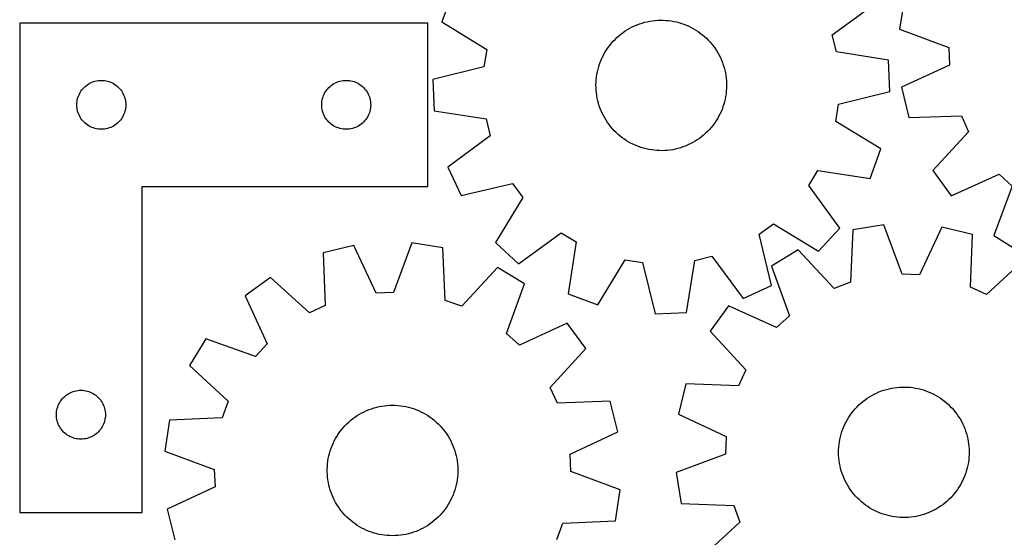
# Model space of a CAD drawing. Header units: millimetres. Extents: x 7 to 1243, y 7 to 1541.
# Tile 12 of 26: x 7 to 369, y 854 to 1045. Entities that reach past the tile are written whole.
import ezdxf

# ---------------------------------------------------------------- set-up
doc = ezdxf.new("R2010")
doc.units = ezdxf.units.MM
doc.layers.add('CUT', color=7, linetype='CONTINUOUS', true_color=0x000000)

msp = doc.modelspace()

# ---------------------------------------------------------------- linework, layer by layer
at = {"layer": 'CUT'}
for p, q in [((166.431958, 1054.806706), (162.469653, 1043.972242)), ((305.984673, 1039.187089), (321.5887, 1050.674333)), ((332.544504, 1052.748085), (330.690135, 1041.361831)), ((7.356286, 1043.470486), (7.356286, 863.470486)), ((157.356286, 1043.470486), (7.356286, 1043.470486)), ((157.356286, 983.470486), (157.356286, 1043.470486)), ((162.469653, 1043.972242), (178.984383, 1033.837839)), ((232.479702, 1042.10183), (233.36535, 1042.519351)), ((233.36535, 1042.519351), (234.26729, 1042.9004)), ((234.26729, 1042.9004), (235.184022, 1043.244344)), ((235.184022, 1043.244344), (236.114021, 1043.550608)), ((236.114021, 1043.550608), (237.055737, 1043.818685)), ((237.055737, 1043.818685), (238.007605, 1044.048127)), ((238.007605, 1044.048127), (238.968039, 1044.238553)), ((238.968039, 1044.238553), (239.93544, 1044.389646)), ((239.93544, 1044.389646), (240.9082, 1044.501154)), ((240.9082, 1044.501154), (241.884698, 1044.572891)), ((241.884698, 1044.572891), (242.86331, 1044.604739)), ((242.86331, 1044.604739), (243.842406, 1044.596645)), ((243.842406, 1044.596645), (244.820358, 1044.548621)), ((244.820358, 1044.548621), (245.795536, 1044.460748)), ((245.795536, 1044.460748), (246.766319, 1044.333172)), ((246.766319, 1044.333172), (247.731091, 1044.166105)), ((247.731091, 1044.166105), (248.688245, 1043.959825)), ((248.688245, 1043.959825), (249.636188, 1043.714676)), ((249.636188, 1043.714676), (250.573344, 1043.431066)), ((250.573344, 1043.431066), (251.498151, 1043.109467)), ((251.498151, 1043.109467), (252.409072, 1042.750414)), ((252.409072, 1042.750414), (253.304589, 1042.354504)), ((253.304589, 1042.354504), (254.183212, 1041.922397)), ((226.856173, 1038.223684), (227.588316, 1038.873808)), ((227.588316, 1038.873808), (228.346368, 1039.493528)), ((228.346368, 1039.493528), (229.129066, 1040.081813)), ((229.129066, 1040.081813), (229.935109, 1040.637683)), ((229.935109, 1040.637683), (230.763153, 1041.160212)), ((230.763153, 1041.160212), (231.611822, 1041.648532)), ((231.611822, 1041.648532), (232.479702, 1042.10183)), ((254.183212, 1041.922397), (255.043479, 1041.454812)), ((255.043479, 1041.454812), (255.883958, 1040.952527)), ((255.883958, 1040.952527), (256.70325, 1040.416378)), ((256.70325, 1040.416378), (257.499991, 1039.847257)), ((257.499991, 1039.847257), (258.272856, 1039.246112)), ((258.272856, 1039.246112), (259.020557, 1038.613943)), ((259.020557, 1038.613943), (259.741852, 1037.951803)), ((307.503344, 1032.939183), (305.984673, 1039.187089)), ((330.690135, 1041.361831), (348.815903, 1034.51355)), ((223.625112, 1034.556542), (224.210366, 1035.341508)), ((224.210366, 1035.341508), (224.827152, 1036.10195)), ((224.827152, 1036.10195), (225.474441, 1036.836601)), ((225.474441, 1036.836601), (226.151157, 1037.544238)), ((226.151157, 1037.544238), (226.856173, 1038.223684)), ((259.741852, 1037.951803), (260.435538, 1037.260793)), ((260.435538, 1037.260793), (261.100461, 1036.542063)), ((261.100461, 1036.542063), (261.735515, 1035.796811)), ((261.735515, 1035.796811), (262.339643, 1035.026276)), ((262.339643, 1035.026276), (262.91184, 1034.23174)), ((178.984383, 1033.837839), (177.996482, 1027.484357)), ((221.618061, 1031.198123), (222.068001, 1032.067749)), ((222.068001, 1032.067749), (222.553037, 1032.918299)), ((222.553037, 1032.918299), (223.072362, 1033.748357)), ((223.072362, 1033.748357), (223.625112, 1034.556542)), ((262.91184, 1034.23174), (263.451151, 1033.414527)), ((263.451151, 1033.414527), (263.956682, 1032.575996)), ((263.956682, 1032.575996), (264.427589, 1031.717542)), ((264.427589, 1031.717542), (264.863089, 1030.840596)), ((326.639233, 1029.896129), (307.503344, 1032.939183)), ((348.815903, 1034.51355), (349.040301, 1028.087639)), ((220.183342, 1027.558232), (220.486009, 1028.489407)), ((220.486009, 1028.489407), (220.826406, 1029.407462)), ((220.826406, 1029.407462), (221.203966, 1030.310869)), ((221.203966, 1030.310869), (221.618061, 1031.198123)), ((264.863089, 1030.840596), (265.262457, 1029.946616)), ((265.262457, 1029.946616), (265.625028, 1029.03709)), ((265.625028, 1029.03709), (265.9502, 1028.113533)), ((265.9502, 1028.113533), (266.23743, 1027.177481)), ((327.12471, 1018.370082), (326.639233, 1029.896129)), ((349.040301, 1028.087639), (331.436399, 1019.991649)), ((177.996482, 1027.484357), (159.184263, 1022.84293)), ((219.359082, 1023.733597), (219.506434, 1024.701576)), ((219.506434, 1024.701576), (219.693146, 1025.662739)), ((219.693146, 1025.662739), (219.918907, 1026.615486)), ((219.918907, 1026.615486), (220.183342, 1027.558232)), ((266.23743, 1027.177481), (266.486242, 1026.230492)), ((266.486242, 1026.230492), (266.696219, 1025.274142)), ((266.696219, 1025.274142), (266.867014, 1024.310024)), ((266.867014, 1024.310024), (266.998342, 1023.339741)), ((31.422173, 1020.237045), (31.877433, 1020.610666)), ((31.877433, 1020.610666), (32.356153, 1020.953713)), ((32.356153, 1020.953713), (32.856286, 1021.264715)), ((32.856286, 1021.264715), (33.375687, 1021.542341)), ((33.375687, 1021.542341), (33.912135, 1021.785402)), ((33.912135, 1021.785402), (34.46333, 1021.992857)), ((34.46333, 1021.992857), (35.026914, 1022.163819)), ((35.026914, 1022.163819), (35.600473, 1022.297554)), ((35.600473, 1022.297554), (36.18155, 1022.39349)), ((36.18155, 1022.39349), (36.767657, 1022.451217)), ((36.767657, 1022.451217), (37.356286, 1022.470486)), ((37.356286, 1022.470486), (37.944914, 1022.451217)), ((37.944914, 1022.451217), (38.531021, 1022.39349)), ((38.531021, 1022.39349), (39.112098, 1022.297554)), ((39.112098, 1022.297554), (39.685657, 1022.163819)), ((39.685657, 1022.163819), (40.249241, 1021.992857)), ((40.249241, 1021.992857), (40.800436, 1021.785402)), ((40.800436, 1021.785402), (41.336884, 1021.542341)), ((41.336884, 1021.542341), (41.856286, 1021.264715)), ((41.856286, 1021.264715), (42.356418, 1020.953713)), ((42.356418, 1020.953713), (42.835138, 1020.610666)), ((42.835138, 1020.610666), (43.290398, 1020.237045)), ((121.422173, 1020.237045), (121.877433, 1020.610666)), ((121.877433, 1020.610666), (122.356153, 1020.953713)), ((122.356153, 1020.953713), (122.856286, 1021.264715)), ((122.856286, 1021.264715), (123.375687, 1021.542341)), ((123.375687, 1021.542341), (123.912135, 1021.785402)), ((123.912135, 1021.785402), (124.46333, 1021.992857)), ((124.46333, 1021.992857), (125.026914, 1022.163819)), ((125.026914, 1022.163819), (125.600473, 1022.297554)), ((125.600473, 1022.297554), (126.18155, 1022.39349)), ((126.18155, 1022.39349), (126.767657, 1022.451217)), ((126.767657, 1022.451217), (127.356286, 1022.470486)), ((127.356286, 1022.470486), (127.944914, 1022.451217)), ((127.944914, 1022.451217), (128.531021, 1022.39349)), ((128.531021, 1022.39349), (129.112098, 1022.297554)), ((129.112098, 1022.297554), (129.685657, 1022.163819)), ((129.685657, 1022.163819), (130.249241, 1021.992857)), ((130.249241, 1021.992857), (130.800436, 1021.785402)), ((130.800436, 1021.785402), (131.336884, 1021.542341)), ((131.336884, 1021.542341), (131.856286, 1021.264715)), ((131.856286, 1021.264715), (132.356418, 1020.953713)), ((132.356418, 1020.953713), (132.835138, 1020.610666)), ((132.835138, 1020.610666), (133.290398, 1020.237045)), ((159.184263, 1022.84293), (159.66974, 1011.316882)), ((219.155307, 1020.804918), (219.183372, 1021.783646)), ((219.167186, 1019.825861), (219.155307, 1020.804918)), ((219.183372, 1021.783646), (219.251335, 1022.760414)), ((219.251335, 1022.760414), (219.359082, 1023.733597)), ((266.998342, 1023.339741), (267.089984, 1022.364909)), ((267.089984, 1022.364909), (267.141787, 1021.387151)), ((267.141787, 1021.387151), (267.153667, 1020.408093)), ((28.833914, 1016.363441), (29.04137, 1016.914637)), ((29.04137, 1016.914637), (29.284431, 1017.451084)), ((29.284431, 1017.451084), (29.562057, 1017.970486)), ((29.562057, 1017.970486), (29.873059, 1018.470618)), ((29.873059, 1018.470618), (30.216105, 1018.949339)), ((30.216105, 1018.949339), (30.589727, 1019.404599)), ((30.589727, 1019.404599), (30.992325, 1019.834447)), ((30.992325, 1019.834447), (31.422173, 1020.237045)), ((43.290398, 1020.237045), (43.720247, 1019.834447)), ((43.720247, 1019.834447), (44.122844, 1019.404599)), ((44.122844, 1019.404599), (44.496466, 1018.949339)), ((44.496466, 1018.949339), (44.839512, 1018.470618)), ((44.839512, 1018.470618), (45.150514, 1017.970486)), ((45.150514, 1017.970486), (45.42814, 1017.451084)), ((45.42814, 1017.451084), (45.671201, 1016.914637)), ((45.671201, 1016.914637), (45.878657, 1016.363441)), ((118.833914, 1016.363441), (119.04137, 1016.914637)), ((119.04137, 1016.914637), (119.284431, 1017.451084)), ((119.284431, 1017.451084), (119.562057, 1017.970486)), ((119.562057, 1017.970486), (119.873059, 1018.470618)), ((119.873059, 1018.470618), (120.216105, 1018.949339)), ((120.216105, 1018.949339), (120.589727, 1019.404599)), ((120.589727, 1019.404599), (120.992325, 1019.834447)), ((120.992325, 1019.834447), (121.422173, 1020.237045)), ((133.290398, 1020.237045), (133.720247, 1019.834447)), ((133.720247, 1019.834447), (134.122844, 1019.404599)), ((134.122844, 1019.404599), (134.496466, 1018.949339)), ((134.496466, 1018.949339), (134.839512, 1018.470618)), ((134.839512, 1018.470618), (135.150514, 1017.970486)), ((135.150514, 1017.970486), (135.42814, 1017.451084)), ((135.42814, 1017.451084), (135.671201, 1016.914637)), ((135.671201, 1016.914637), (135.878657, 1016.363441)), ((219.21899, 1018.848102), (219.167186, 1019.825861)), ((219.310632, 1017.873271), (219.21899, 1018.848102)), ((219.441959, 1016.902988), (219.310632, 1017.873271)), ((219.612754, 1015.93887), (219.441959, 1016.902988)), ((266.949892, 1017.479414), (266.802539, 1016.511436)), ((267.057639, 1018.452597), (266.949892, 1017.479414)), ((267.125601, 1019.429366), (267.057639, 1018.452597)), ((267.153667, 1020.408093), (267.125601, 1019.429366)), ((308.312491, 1013.728655), (327.12471, 1018.370082)), ((331.436399, 1019.991649), (334.080516, 1008.762485)), ((28.356286, 1013.470486), (28.375555, 1014.059114)), ((28.375555, 1012.881858), (28.356286, 1013.470486)), ((28.375555, 1014.059114), (28.433282, 1014.645222)), ((28.433282, 1014.645222), (28.529218, 1015.226299)), ((28.529218, 1015.226299), (28.662953, 1015.799858)), ((28.662953, 1015.799858), (28.833914, 1016.363441)), ((45.878657, 1016.363441), (46.049618, 1015.799858)), ((46.049618, 1015.799858), (46.183353, 1015.226299)), ((46.183353, 1015.226299), (46.279289, 1014.645222)), ((46.279289, 1014.645222), (46.337016, 1014.059114)), ((46.337016, 1014.059114), (46.356286, 1013.470486)), ((46.356286, 1013.470486), (46.337016, 1012.881858)), ((118.356286, 1013.470486), (118.375555, 1014.059114)), ((118.375555, 1012.881858), (118.356286, 1013.470486)), ((118.375555, 1014.059114), (118.433282, 1014.645222)), ((118.433282, 1014.645222), (118.529218, 1015.226299)), ((118.529218, 1015.226299), (118.662953, 1015.799858)), ((118.662953, 1015.799858), (118.833914, 1016.363441)), ((135.878657, 1016.363441), (136.049618, 1015.799858)), ((136.049618, 1015.799858), (136.183353, 1015.226299)), ((136.183353, 1015.226299), (136.279289, 1014.645222)), ((136.279289, 1014.645222), (136.337016, 1014.059114)), ((136.337016, 1014.059114), (136.356286, 1013.470486)), ((136.356286, 1013.470486), (136.337016, 1012.881858)), ((219.822732, 1014.98252), (219.612754, 1015.93887)), ((220.071543, 1014.035531), (219.822732, 1014.98252)), ((220.358773, 1013.099479), (220.071543, 1014.035531)), ((266.125632, 1013.65478), (265.822964, 1012.723605)), ((266.390066, 1014.597526), (266.125632, 1013.65478)), ((266.615827, 1015.550273), (266.390066, 1014.597526)), ((266.802539, 1016.511436), (266.615827, 1015.550273)), ((307.32459, 1007.375172), (308.312491, 1013.728655)), ((28.433282, 1012.295751), (28.375555, 1012.881858)), ((28.529218, 1011.714673), (28.433282, 1012.295751)), ((28.662953, 1011.141115), (28.529218, 1011.714673)), ((28.833914, 1010.577531), (28.662953, 1011.141115)), ((29.04137, 1010.026335), (28.833914, 1010.577531)), ((29.284431, 1009.489888), (29.04137, 1010.026335)), ((45.671201, 1010.026335), (45.42814, 1009.489888)), ((45.878657, 1010.577531), (45.671201, 1010.026335)), ((46.049618, 1011.141115), (45.878657, 1010.577531)), ((46.183353, 1011.714673), (46.049618, 1011.141115)), ((46.279289, 1012.295751), (46.183353, 1011.714673)), ((46.337016, 1012.881858), (46.279289, 1012.295751)), ((118.433282, 1012.295751), (118.375555, 1012.881858)), ((118.529218, 1011.714673), (118.433282, 1012.295751)), ((118.662953, 1011.141115), (118.529218, 1011.714673)), ((118.833914, 1010.577531), (118.662953, 1011.141115)), ((119.04137, 1010.026335), (118.833914, 1010.577531)), ((119.284431, 1009.489888), (119.04137, 1010.026335)), ((135.671201, 1010.026335), (135.42814, 1009.489888)), ((135.878657, 1010.577531), (135.671201, 1010.026335)), ((136.049618, 1011.141115), (135.878657, 1010.577531)), ((136.183353, 1011.714673), (136.049618, 1011.141115)), ((136.279289, 1012.295751), (136.183353, 1011.714673)), ((136.337016, 1012.881858), (136.279289, 1012.295751)), ((159.66974, 1011.316882), (178.805629, 1008.273829)), ((220.683945, 1012.175921), (220.358773, 1013.099479)), ((221.046517, 1011.266395), (220.683945, 1012.175921)), ((221.445885, 1010.372416), (221.046517, 1011.266395)), ((221.881385, 1009.495469), (221.445885, 1010.372416)), ((264.690913, 1010.014888), (264.240973, 1009.145262)), ((265.105007, 1010.902143), (264.690913, 1010.014888)), ((265.482567, 1011.80555), (265.105007, 1010.902143)), ((265.822964, 1012.723605), (265.482567, 1011.80555)), ((29.562057, 1008.970486), (29.284431, 1009.489888)), ((29.873059, 1008.470354), (29.562057, 1008.970486)), ((30.216105, 1007.991633), (29.873059, 1008.470354)), ((30.589727, 1007.536374), (30.216105, 1007.991633)), ((30.992325, 1007.106525), (30.589727, 1007.536374)), ((31.422173, 1006.703928), (30.992325, 1007.106525)), ((31.877433, 1006.330306), (31.422173, 1006.703928)), ((32.356153, 1005.98726), (31.877433, 1006.330306)), ((32.856286, 1005.676258), (32.356153, 1005.98726)), ((42.356418, 1005.98726), (41.856286, 1005.676258)), ((42.835138, 1006.330306), (42.356418, 1005.98726)), ((43.290398, 1006.703928), (42.835138, 1006.330306)), ((43.720247, 1007.106525), (43.290398, 1006.703928)), ((44.122844, 1007.536374), (43.720247, 1007.106525)), ((44.496466, 1007.991633), (44.122844, 1007.536374)), ((44.839512, 1008.470354), (44.496466, 1007.991633)), ((45.150514, 1008.970486), (44.839512, 1008.470354)), ((45.42814, 1009.489888), (45.150514, 1008.970486)), ((119.562057, 1008.970486), (119.284431, 1009.489888)), ((119.873059, 1008.470354), (119.562057, 1008.970486)), ((120.216105, 1007.991633), (119.873059, 1008.470354)), ((120.589727, 1007.536374), (120.216105, 1007.991633)), ((120.992325, 1007.106525), (120.589727, 1007.536374)), ((121.422173, 1006.703928), (120.992325, 1007.106525)), ((121.877433, 1006.330306), (121.422173, 1006.703928)), ((122.356153, 1005.98726), (121.877433, 1006.330306)), ((122.856286, 1005.676258), (122.356153, 1005.98726)), ((132.356418, 1005.98726), (131.856286, 1005.676258)), ((132.835138, 1006.330306), (132.356418, 1005.98726)), ((133.290398, 1006.703928), (132.835138, 1006.330306)), ((133.720247, 1007.106525), (133.290398, 1006.703928)), ((134.122844, 1007.536374), (133.720247, 1007.106525)), ((134.496466, 1007.991633), (134.122844, 1007.536374)), ((134.839512, 1008.470354), (134.496466, 1007.991633)), ((135.150514, 1008.970486), (134.839512, 1008.470354)), ((135.42814, 1009.489888), (135.150514, 1008.970486)), ((178.805629, 1008.273829), (180.3243, 1002.025923)), ((222.352292, 1008.637016), (221.881385, 1009.495469)), ((222.857822, 1007.798485), (222.352292, 1008.637016)), ((223.397134, 1006.981271), (222.857822, 1007.798485)), ((223.96933, 1006.186736), (223.397134, 1006.981271)), ((224.573458, 1005.416201), (223.96933, 1006.186736)), ((262.683862, 1006.656469), (262.098607, 1005.871503)), ((263.236612, 1007.464654), (262.683862, 1006.656469)), ((263.755937, 1008.294712), (263.236612, 1007.464654)), ((264.240973, 1009.145262), (263.755937, 1008.294712)), ((323.83932, 997.24077), (307.32459, 1007.375172)), ((334.080516, 1008.762485), (353.447266, 1009.371929)), ((353.447266, 1009.371929), (356.113672, 1003.521035)), ((33.375687, 1005.398632), (32.856286, 1005.676258)), ((33.912135, 1005.15557), (33.375687, 1005.398632)), ((34.46333, 1004.948115), (33.912135, 1005.15557)), ((35.026914, 1004.777154), (34.46333, 1004.948115)), ((35.600473, 1004.643419), (35.026914, 1004.777154)), ((36.18155, 1004.547483), (35.600473, 1004.643419)), ((36.767657, 1004.489756), (36.18155, 1004.547483)), ((37.356286, 1004.470486), (36.767657, 1004.489756)), ((37.944914, 1004.489756), (37.356286, 1004.470486)), ((38.531021, 1004.547483), (37.944914, 1004.489756)), ((39.112098, 1004.643419), (38.531021, 1004.547483)), ((39.685657, 1004.777154), (39.112098, 1004.643419)), ((40.249241, 1004.948115), (39.685657, 1004.777154)), ((40.800436, 1005.15557), (40.249241, 1004.948115)), ((41.336884, 1005.398632), (40.800436, 1005.15557)), ((41.856286, 1005.676258), (41.336884, 1005.398632)), ((123.375687, 1005.398632), (122.856286, 1005.676258)), ((123.912135, 1005.15557), (123.375687, 1005.398632)), ((124.46333, 1004.948115), (123.912135, 1005.15557)), ((125.026914, 1004.777154), (124.46333, 1004.948115)), ((125.600473, 1004.643419), (125.026914, 1004.777154)), ((126.18155, 1004.547483), (125.600473, 1004.643419)), ((126.767657, 1004.489756), (126.18155, 1004.547483)), ((127.356286, 1004.470486), (126.767657, 1004.489756)), ((127.944914, 1004.489756), (127.356286, 1004.470486)), ((128.531021, 1004.547483), (127.944914, 1004.489756)), ((129.112098, 1004.643419), (128.531021, 1004.547483)), ((129.685657, 1004.777154), (129.112098, 1004.643419)), ((130.249241, 1004.948115), (129.685657, 1004.777154)), ((130.800436, 1005.15557), (130.249241, 1004.948115)), ((131.336884, 1005.398632), (130.800436, 1005.15557)), ((131.856286, 1005.676258), (131.336884, 1005.398632)), ((225.208512, 1004.670948), (224.573458, 1005.416201)), ((225.873436, 1003.952219), (225.208512, 1004.670948)), ((226.567122, 1003.261209), (225.873436, 1003.952219)), ((227.288416, 1002.599068), (226.567122, 1003.261209)), ((228.036118, 1001.9669), (227.288416, 1002.599068)), ((259.4528, 1002.989327), (258.720657, 1002.339203)), ((260.157817, 1003.668774), (259.4528, 1002.989327)), ((260.834533, 1004.376411), (260.157817, 1003.668774)), ((261.481822, 1005.111062), (260.834533, 1004.376411)), ((262.098607, 1005.871503), (261.481822, 1005.111062)), ((356.113672, 1003.521035), (342.947989, 989.304594)), ((180.3243, 1002.025923), (164.720274, 990.538679)), ((228.808982, 1001.365755), (228.036118, 1001.9669)), ((229.605724, 1000.796634), (228.808982, 1001.365755)), ((230.425016, 1000.260485), (229.605724, 1000.796634)), ((231.265494, 999.7582), (230.425016, 1000.260485)), ((232.125761, 999.290615), (231.265494, 999.7582)), ((233.004385, 998.858508), (232.125761, 999.290615)), ((233.899902, 998.462598), (233.004385, 998.858508)), ((253.829271, 999.111181), (252.943624, 998.69366)), ((254.697152, 999.564479), (253.829271, 999.111181)), ((255.54582, 1000.052799), (254.697152, 999.564479)), ((256.373865, 1000.575329), (255.54582, 1000.052799)), ((257.179907, 1001.131199), (256.373865, 1000.575329)), ((257.962605, 1001.719483), (257.179907, 1001.131199)), ((258.720657, 1002.339203), (257.962605, 1001.719483)), ((234.810822, 998.103545), (233.899902, 998.462598)), ((235.73563, 997.781945), (234.810822, 998.103545)), ((236.672785, 997.498335), (235.73563, 997.781945)), ((237.620729, 997.253186), (236.672785, 997.498335)), ((238.577883, 997.046907), (237.620729, 997.253186)), ((239.542654, 996.87984), (238.577883, 997.046907)), ((240.513437, 996.752264), (239.542654, 996.87984)), ((241.488616, 996.664391), (240.513437, 996.752264)), ((242.466567, 996.616367), (241.488616, 996.664391)), ((243.445664, 996.608272), (242.466567, 996.616367)), ((244.424275, 996.64012), (243.445664, 996.608272)), ((245.400773, 996.711858), (244.424275, 996.64012)), ((246.373533, 996.823366), (245.400773, 996.711858)), ((247.340935, 996.974459), (246.373533, 996.823366)), ((248.301369, 997.164885), (247.340935, 996.974459)), ((249.253236, 997.394327), (248.301369, 997.164885)), ((250.194953, 997.662403), (249.253236, 997.394327)), ((251.124951, 997.968668), (250.194953, 997.662403)), ((252.041683, 998.312611), (251.124951, 997.968668)), ((252.943624, 998.69366), (252.041683, 998.312611)), ((319.877015, 986.406306), (323.83932, 997.24077)), ((164.720274, 990.538679), (169.579623, 980.075783)), ((297.37652, 983.825512), (300.720594, 989.317311)), ((300.720594, 989.317311), (319.877015, 986.406306)), ((342.947989, 989.304594), (349.68805, 979.94206)), ((349.68805, 979.94206), (367.347369, 987.916447)), ((367.347369, 987.916447), (372.049848, 983.531315)), ((169.579623, 980.075783), (188.423405, 984.587356)), ((188.423405, 984.587356), (192.217445, 979.396214)), ((52.356286, 863.470486), (52.356286, 983.470486)), ((52.356286, 983.470486), (157.356286, 983.470486)), ((308.755873, 968.142631), (297.37652, 983.825512)), ((372.049848, 983.531315), (365.326739, 965.358747)), ((192.217445, 979.396214), (182.197182, 962.811982)), ((190.690612, 955.00512), (206.373493, 966.384473)), ((206.373493, 966.384473), (211.865292, 963.040399)), ((279.173636, 965.875425), (284.364778, 969.669464)), ((284.364778, 969.669464), (300.94901, 959.649201)), ((300.94901, 959.649201), (308.755873, 968.142631)), ((313.50431, 967.53427), (312.67779, 948.17557)), ((324.898458, 969.339502), (313.50431, 967.53427)), ((331.66848, 951.184359), (324.898458, 969.339502)), ((346.265222, 968.501053), (338.093363, 950.932241)), ((357.482874, 965.808517), (346.265222, 968.501053)), ((151.476782, 962.667374), (144.77703, 944.486182)), ((162.877827, 960.906226), (151.476782, 962.667374)), ((182.197182, 962.811982), (190.690612, 955.00512)), ((211.865292, 963.040399), (208.954287, 943.883978)), ((283.685209, 947.031642), (279.173636, 965.875425)), ((356.789887, 946.444577), (357.482874, 965.808517)), ((365.326739, 965.358747), (375.13663, 959.288203)), ((130.113421, 961.74629), (118.906266, 959.010387)), ((118.906266, 959.010387), (119.674144, 939.649272)), ((138.35317, 944.209216), (130.113421, 961.74629)), ((163.779215, 941.550867), (162.877827, 960.906226)), ((293.443133, 960.132189), (283.607145, 954.104022)), ((306.645491, 945.9498), (293.443133, 960.132189)), ((219.788751, 939.921672), (229.923153, 956.436402)), ((229.923153, 956.436402), (236.276636, 955.448501)), ((236.276636, 955.448501), (240.918063, 936.636282)), ((252.44411, 937.121759), (255.487164, 956.257648)), ((255.487164, 956.257648), (261.73507, 957.776319)), ((261.73507, 957.776319), (273.222313, 942.172293)), ((376.90233, 956.857185), (362.629224, 943.752955)), ((182.967483, 953.581792), (169.820078, 939.348445)), ((192.826713, 947.591713), (182.967483, 953.581792)), ((283.607145, 954.104022), (290.251794, 935.902619)), ((99.521578, 949.984012), (90.214502, 943.167575)), ((113.845261, 936.935084), (99.521578, 949.984012)), ((312.67779, 948.17557), (306.645491, 945.9498)), ((338.093363, 950.932241), (331.66848, 951.184359)), ((144.77703, 944.486182), (138.35317, 944.209216)), ((186.252512, 929.364747), (192.826713, 947.591713)), ((273.222313, 942.172293), (283.685209, 947.031642)), ((362.629224, 943.752955), (356.789887, 946.444577)), ((90.214502, 943.167575), (98.333106, 925.574091)), ((169.820078, 939.348445), (163.779215, 941.550867)), ((208.954287, 943.883978), (219.788751, 939.921672)), ((119.674144, 939.649272), (113.845261, 936.935084)), ((267.905688, 939.58831), (261.1253, 930.25494)), ((285.530442, 931.537815), (267.905688, 939.58831)), ((240.918063, 936.636282), (252.44411, 937.121759)), ((290.251794, 935.902619), (285.530442, 931.537815)), ((208.584195, 933.13684), (190.990711, 925.018236)), ((215.400632, 923.829764), (208.584195, 933.13684)), ((261.1253, 930.25494), (274.229531, 915.981834)), ((75.759629, 927.410093), (69.769549, 917.550863)), ((93.986595, 920.835892), (75.759629, 927.410093)), ((190.990711, 925.018236), (186.252512, 929.364747)), ((98.333106, 925.574091), (93.986595, 920.835892)), ((202.351704, 909.506081), (215.400632, 923.829764)), ((69.769549, 917.550863), (84.002896, 904.403458)), ((274.229531, 915.981834), (271.537909, 910.142497)), ((27.526914, 908.163819), (28.100473, 908.297554)), ((28.100473, 908.297554), (28.68155, 908.39349)), ((28.68155, 908.39349), (29.267657, 908.451217)), ((29.267657, 908.451217), (29.856286, 908.470486)), ((29.856286, 908.470486), (30.444914, 908.451217)), ((30.444914, 908.451217), (31.031021, 908.39349)), ((31.031021, 908.39349), (31.612098, 908.297554)), ((31.612098, 908.297554), (32.185657, 908.163819)), ((205.065892, 903.677198), (202.351704, 909.506081)), ((252.173968, 910.835484), (249.481433, 899.617832)), ((271.537909, 910.142497), (252.173968, 910.835484)), ((324.050097, 908.199578), (324.976024, 908.517938)), ((324.976024, 908.517938), (325.914167, 908.798266)), ((325.914167, 908.798266), (326.862963, 909.040095)), ((326.862963, 909.040095), (327.820833, 909.243023)), ((327.820833, 909.243023), (328.786183, 909.406712)), ((328.786183, 909.406712), (329.757407, 909.530889)), ((329.757407, 909.530889), (330.732887, 909.615348)), ((330.732887, 909.615348), (331.711001, 909.659948)), ((331.711001, 909.659948), (332.690119, 909.664615)), ((332.690119, 909.664615), (333.668614, 909.629342)), ((333.668614, 909.629342), (334.644855, 909.554186)), ((334.644855, 909.554186), (335.617218, 909.439274)), ((335.617218, 909.439274), (336.584085, 909.284795)), ((336.584085, 909.284795), (337.543846, 909.091009)), ((337.543846, 909.091009), (338.494905, 908.858236)), ((338.494905, 908.858236), (339.435677, 908.586864)), ((339.435677, 908.586864), (340.364598, 908.277346)), ((22.373059, 904.470618), (22.716105, 904.949339)), ((22.716105, 904.949339), (23.089727, 905.404599)), ((23.089727, 905.404599), (23.492325, 905.834447)), ((23.492325, 905.834447), (23.922173, 906.237045)), ((23.922173, 906.237045), (24.377433, 906.610666)), ((24.377433, 906.610666), (24.856153, 906.953713)), ((24.856153, 906.953713), (25.356286, 907.264715)), ((25.356286, 907.264715), (25.875687, 907.542341)), ((25.875687, 907.542341), (26.412135, 907.785402)), ((26.412135, 907.785402), (26.96333, 907.992857)), ((26.96333, 907.992857), (27.526914, 908.163819)), ((32.185657, 908.163819), (32.749241, 907.992857)), ((32.749241, 907.992857), (33.300436, 907.785402)), ((33.300436, 907.785402), (33.836884, 907.542341)), ((33.836884, 907.542341), (34.356286, 907.264715)), ((34.356286, 907.264715), (34.856418, 906.953713)), ((34.856418, 906.953713), (35.335138, 906.610666)), ((35.335138, 906.610666), (35.790398, 906.237045)), ((35.790398, 906.237045), (36.220247, 905.834447)), ((36.220247, 905.834447), (36.622844, 905.404599)), ((36.622844, 905.404599), (36.996466, 904.949339)), ((36.996466, 904.949339), (37.339512, 904.470618)), ((317.26191, 904.359962), (318.036874, 904.958398)), ((318.036874, 904.958398), (318.835603, 905.524726)), ((318.835603, 905.524726), (319.656767, 906.058004)), ((319.656767, 906.058004), (320.498999, 906.557344)), ((320.498999, 906.557344), (321.360897, 907.021915)), ((321.360897, 907.021915), (322.241028, 907.450944)), ((322.241028, 907.450944), (323.137925, 907.843716)), ((323.137925, 907.843716), (324.050097, 908.199578)), ((340.364598, 908.277346), (341.28012, 907.930196)), ((341.28012, 907.930196), (342.180722, 907.545992)), ((342.180722, 907.545992), (343.064902, 907.125373)), ((343.064902, 907.125373), (343.93119, 906.66904)), ((343.93119, 906.66904), (344.778144, 906.177752)), ((344.778144, 906.177752), (345.604355, 905.652327)), ((345.604355, 905.652327), (346.408446, 905.093639)), ((346.408446, 905.093639), (347.18908, 904.502618)), ((20.933282, 900.645222), (21.029218, 901.226299)), ((21.029218, 901.226299), (21.162953, 901.799858)), ((21.162953, 901.799858), (21.333914, 902.363441)), ((21.333914, 902.363441), (21.54137, 902.914637)), ((21.54137, 902.914637), (21.784431, 903.451084)), ((21.784431, 903.451084), (22.062057, 903.970486)), ((22.062057, 903.970486), (22.373059, 904.470618)), ((37.339512, 904.470618), (37.650514, 903.970486)), ((37.650514, 903.970486), (37.92814, 903.451084)), ((37.92814, 903.451084), (38.171201, 902.914637)), ((38.171201, 902.914637), (38.378657, 902.363441)), ((38.378657, 902.363441), (38.549618, 901.799858)), ((38.549618, 901.799858), (38.683353, 901.226299)), ((38.683353, 901.226299), (38.779289, 900.645222)), ((84.002896, 904.403458), (81.800474, 898.362595)), ((134.853136, 900.993777), (135.759494, 901.364196)), ((135.759494, 901.364196), (136.680206, 901.697338)), ((136.680206, 901.697338), (137.613741, 901.992648)), ((137.613741, 901.992648), (138.558544, 902.249635)), ((138.558544, 902.249635), (139.513043, 902.467871)), ((139.513043, 902.467871), (140.475649, 902.646992)), ((140.475649, 902.646992), (141.44476, 902.786701)), ((141.44476, 902.786701), (142.418763, 902.886766)), ((142.418763, 902.886766), (143.396038, 902.947018)), ((143.396038, 902.947018), (144.374956, 902.967359)), ((144.374956, 902.967359), (145.35389, 902.947754)), ((145.35389, 902.947754), (146.331209, 902.888237)), ((146.331209, 902.888237), (147.305287, 902.788905)), ((147.305287, 902.788905), (148.274503, 902.649925)), ((148.274503, 902.649925), (149.237244, 902.471527)), ((149.237244, 902.471527), (150.191906, 902.254009)), ((150.191906, 902.254009), (151.136903, 901.997733)), ((151.136903, 901.997733), (152.070659, 901.703125)), ((152.070659, 901.703125), (152.991622, 901.370676)), ((152.991622, 901.370676), (153.898258, 901.000938)), ((224.427007, 904.445075), (205.065892, 903.677198)), ((227.16291, 893.237921), (224.427007, 904.445075)), ((313.787197, 900.922804), (314.424856, 901.665828)), ((314.424856, 901.665828), (315.092291, 902.382226)), ((315.092291, 902.382226), (315.788392, 903.070803)), ((315.788392, 903.070803), (316.512, 903.730415)), ((316.512, 903.730415), (317.26191, 904.359962)), ((347.18908, 904.502618), (347.944958, 903.880249)), ((347.944958, 903.880249), (348.674821, 903.227566)), ((348.674821, 903.227566), (349.377455, 902.545656)), ((349.377455, 902.545656), (350.051689, 901.835654)), ((350.051689, 901.835654), (350.696403, 901.098742)), ((350.696403, 901.098742), (351.310522, 900.336146)), ((20.856286, 899.470486), (20.875555, 900.059114)), ((20.875555, 898.881858), (20.856286, 899.470486)), ((20.875555, 900.059114), (20.933282, 900.645222)), ((20.933282, 898.295751), (20.875555, 898.881858)), ((21.029218, 897.714673), (20.933282, 898.295751)), ((21.162953, 897.141115), (21.029218, 897.714673)), ((38.683353, 897.714673), (38.549618, 897.141115)), ((38.779289, 898.295751), (38.683353, 897.714673)), ((38.779289, 900.645222), (38.837016, 900.059114)), ((38.837016, 898.881858), (38.779289, 898.295751)), ((38.837016, 900.059114), (38.856286, 899.470486)), ((38.856286, 899.470486), (38.837016, 898.881858)), ((62.445115, 897.461207), (60.683968, 886.060162)), ((81.800474, 898.362595), (62.445115, 897.461207)), ((129.033643, 897.416403), (129.798928, 898.027168)), ((129.798928, 898.027168), (130.588489, 898.60621)), ((130.588489, 898.60621), (131.40101, 899.152565)), ((131.40101, 899.152565), (132.23514, 899.665324)), ((132.23514, 899.665324), (133.089491, 900.143633)), ((133.089491, 900.143633), (133.962641, 900.586696)), ((133.962641, 900.586696), (134.853136, 900.993777)), ((153.898258, 901.000938), (154.789059, 900.594528)), ((154.789059, 900.594528), (155.662541, 900.152121)), ((155.662541, 900.152121), (156.517252, 899.674455)), ((156.517252, 899.674455), (157.351767, 899.162323)), ((157.351767, 899.162323), (158.1647, 898.616579)), ((158.1647, 898.616579), (158.954695, 898.038131)), ((158.954695, 898.038131), (159.720439, 897.427942)), ((159.720439, 897.427942), (160.460657, 896.787026)), ((249.481433, 899.617832), (267.050244, 891.445974)), ((311.080861, 896.852984), (311.55477, 897.709783)), ((311.55477, 897.709783), (312.063232, 898.54654)), ((312.063232, 898.54654), (312.605402, 899.36186)), ((312.605402, 899.36186), (313.180376, 900.154388)), ((313.180376, 900.154388), (313.787197, 900.922804)), ((351.310522, 900.336146), (351.893026, 899.549135)), ((351.893026, 899.549135), (352.442943, 898.739021)), ((352.442943, 898.739021), (352.959359, 897.90715)), ((352.959359, 897.90715), (353.441415, 897.054907)), ((21.333914, 896.577531), (21.162953, 897.141115)), ((21.54137, 896.026335), (21.333914, 896.577531)), ((21.784431, 895.489888), (21.54137, 896.026335)), ((22.062057, 894.970486), (21.784431, 895.489888)), ((22.373059, 894.470354), (22.062057, 894.970486)), ((22.716105, 893.991633), (22.373059, 894.470354)), ((23.089727, 893.536374), (22.716105, 893.991633)), ((36.996466, 893.991633), (36.622844, 893.536374)), ((37.339512, 894.470354), (36.996466, 893.991633)), ((37.650514, 894.970486), (37.339512, 894.470354)), ((37.92814, 895.489888), (37.650514, 894.970486)), ((38.171201, 896.026335), (37.92814, 895.489888)), ((38.378657, 896.577531), (38.171201, 896.026335)), ((38.549618, 897.141115), (38.378657, 896.577531)), ((125.019957, 893.146028), (125.6144, 893.924059)), ((125.6144, 893.924059), (126.240082, 894.677197)), ((126.240082, 894.677197), (126.895964, 895.404187)), ((126.895964, 895.404187), (127.580952, 896.10382)), ((127.580952, 896.10382), (128.293908, 896.774931)), ((128.293908, 896.774931), (129.033643, 897.416403)), ((160.460657, 896.787026), (161.174117, 896.116452)), ((161.174117, 896.116452), (161.859631, 895.417335)), ((161.859631, 895.417335), (162.516059, 894.690838)), ((162.516059, 894.690838), (163.142308, 893.938171)), ((163.142308, 893.938171), (163.737336, 893.160587)), ((309.545643, 893.254326), (309.874045, 894.17674)), ((309.874045, 894.17674), (310.239799, 895.084991)), ((310.239799, 895.084991), (310.642294, 895.977567)), ((310.642294, 895.977567), (311.080861, 896.852984)), ((353.441415, 897.054907), (353.888308, 896.183711)), ((353.888308, 896.183711), (354.299294, 895.295013)), ((354.299294, 895.295013), (354.673689, 894.39029)), ((354.673689, 894.39029), (355.010871, 893.471049)), ((23.492325, 893.106525), (23.089727, 893.536374)), ((23.922173, 892.703928), (23.492325, 893.106525)), ((24.377433, 892.330306), (23.922173, 892.703928)), ((24.856153, 891.98726), (24.377433, 892.330306)), ((25.356286, 891.676258), (24.856153, 891.98726)), ((25.875687, 891.398632), (25.356286, 891.676258)), ((26.412135, 891.15557), (25.875687, 891.398632)), ((26.96333, 890.948115), (26.412135, 891.15557)), ((27.526914, 890.777154), (26.96333, 890.948115)), ((28.100473, 890.643419), (27.526914, 890.777154)), ((28.68155, 890.547483), (28.100473, 890.643419)), ((29.267657, 890.489756), (28.68155, 890.547483)), ((29.856286, 890.470486), (29.267657, 890.489756)), ((30.444914, 890.489756), (29.856286, 890.470486)), ((31.031021, 890.547483), (30.444914, 890.489756)), ((31.612098, 890.643419), (31.031021, 890.547483)), ((32.185657, 890.777154), (31.612098, 890.643419)), ((32.749241, 890.948115), (32.185657, 890.777154)), ((33.300436, 891.15557), (32.749241, 890.948115)), ((33.836884, 891.398632), (33.300436, 891.15557)), ((34.356286, 891.676258), (33.836884, 891.398632)), ((34.856418, 891.98726), (34.356286, 891.676258)), ((35.335138, 892.330306), (34.856418, 891.98726)), ((35.790398, 892.703928), (35.335138, 892.330306)), ((36.220247, 893.106525), (35.790398, 892.703928)), ((36.622844, 893.536374), (36.220247, 893.106525)), ((122.973562, 889.811436), (123.433694, 890.675713)), ((123.433694, 890.675713), (123.928696, 891.520502)), ((123.928696, 891.520502), (124.457744, 892.344397)), ((124.457744, 892.344397), (125.019957, 893.146028)), ((163.737336, 893.160587), (164.300151, 892.359379)), ((164.300151, 892.359379), (164.829819, 891.535882)), ((164.829819, 891.535882), (165.325456, 890.691465)), ((165.325456, 890.691465), (165.786238, 889.827535)), ((209.625836, 884.998172), (227.16291, 893.237921)), ((267.050244, 891.445974), (266.798127, 885.02109)), ((308.61552, 889.45405), (308.789689, 890.417564)), ((308.789689, 890.417564), (309.003013, 891.373173)), ((309.003013, 891.373173), (309.255137, 892.319285)), ((309.255137, 892.319285), (309.545643, 893.254326)), ((355.010871, 893.471049), (355.310277, 892.53882)), ((355.310277, 892.53882), (355.57141, 891.595154)), ((355.57141, 891.595154), (355.793834, 890.641623)), ((355.793834, 890.641623), (355.977181, 889.679812)), ((121.49615, 886.188663), (121.809744, 887.116216)), ((121.809744, 887.116216), (122.160911, 888.030206)), ((122.160911, 888.030206), (122.549065, 888.929111)), ((122.549065, 888.929111), (122.973562, 889.811436)), ((165.786238, 889.827535), (166.211398, 888.94553)), ((166.211398, 888.94553), (166.600229, 888.046916)), ((166.600229, 888.046916), (166.952083, 887.133191)), ((166.952083, 887.133191), (167.266374, 886.205874)), ((308.330517, 886.532157), (308.385743, 887.509728)), ((308.385743, 887.509728), (308.480796, 888.484233)), ((308.480796, 888.484233), (308.61552, 889.45405)), ((355.977181, 889.679812), (356.121143, 888.711324)), ((356.121143, 888.711324), (356.225483, 887.737769)), ((356.225483, 887.737769), (356.290026, 886.760769)), ((356.290026, 886.760769), (356.314665, 885.781949)), ((60.683968, 886.060162), (78.86516, 879.36041)), ((120.626984, 882.373984), (120.785705, 883.340163)), ((120.785705, 883.340163), (120.983704, 884.299064)), ((120.983704, 884.299064), (121.220651, 885.249092)), ((121.220651, 885.249092), (121.49615, 886.188663)), ((167.266374, 886.205874), (167.54258, 885.26651)), ((167.54258, 885.26651), (167.780241, 884.316661)), ((167.780241, 884.316661), (167.978961, 883.357909)), ((167.978961, 883.357909), (168.138409, 882.39185)), ((209.902802, 878.574312), (209.625836, 884.998172)), ((266.798127, 885.02109), (248.642984, 878.251068)), ((308.31521, 885.553147), (308.330517, 886.532157)), ((308.339849, 884.574327), (308.31521, 885.553147)), ((308.404392, 883.597327), (308.339849, 884.574327)), ((308.508732, 882.623772), (308.404392, 883.597327)), ((356.244133, 883.825368), (356.149079, 882.850863)), ((356.299359, 884.802939), (356.244133, 883.825368)), ((356.314665, 885.781949), (356.299359, 884.802939)), ((78.86516, 879.36041), (79.142125, 872.93655)), ((120.388792, 879.447903), (120.428362, 880.426233)), ((120.38916, 878.468773), (120.388792, 879.447903)), ((120.428362, 880.426233), (120.507803, 881.402135)), ((120.507803, 881.402135), (120.626984, 882.373984)), ((168.138409, 882.39185), (168.258321, 881.42009)), ((168.258321, 881.42009), (168.338496, 880.444248)), ((168.338496, 880.444248), (168.378801, 879.465949)), ((168.378801, 879.465949), (168.379169, 878.486819)), ((308.652695, 881.655284), (308.508732, 882.623772)), ((308.836041, 880.693473), (308.652695, 881.655284)), ((309.058466, 879.739942), (308.836041, 880.693473)), ((309.319599, 878.796276), (309.058466, 879.739942)), ((355.626863, 879.961923), (355.374738, 879.015811)), ((355.840187, 880.917532), (355.626863, 879.961923)), ((356.014356, 881.881046), (355.840187, 880.917532)), ((356.149079, 882.850863), (356.014356, 881.881046)), ((120.429466, 877.490473), (120.38916, 878.468773)), ((120.509641, 876.514632), (120.429466, 877.490473)), ((120.629552, 875.542872), (120.509641, 876.514632)), ((168.260159, 876.532587), (168.140978, 875.560738)), ((168.3396, 877.508489), (168.260159, 876.532587)), ((168.379169, 878.486819), (168.3396, 877.508489)), ((228.083994, 871.87456), (209.902802, 878.574312)), ((248.642984, 878.251068), (250.448215, 866.85692)), ((309.619005, 877.864047), (309.319599, 878.796276)), ((309.956186, 876.944806), (309.619005, 877.864047)), ((310.330581, 876.040083), (309.956186, 876.944806)), ((310.741567, 875.151384), (310.330581, 876.040083)), ((354.390077, 876.250105), (353.987582, 875.357529)), ((354.75583, 877.158356), (354.390077, 876.250105)), ((355.084233, 878.08077), (354.75583, 877.158356)), ((355.374738, 879.015811), (355.084233, 878.08077)), ((79.142125, 872.93655), (61.605052, 864.696801)), ((120.789001, 874.576812), (120.629552, 875.542872)), ((120.987721, 873.61806), (120.789001, 874.576812)), ((121.225382, 872.668212), (120.987721, 873.61806)), ((121.501588, 871.728847), (121.225382, 872.668212)), ((167.547311, 872.68563), (167.271811, 871.746058)), ((167.784257, 873.635657), (167.547311, 872.68563)), ((167.982256, 874.594559), (167.784257, 873.635657)), ((168.140978, 875.560738), (167.982256, 874.594559)), ((311.18846, 874.280189), (310.741567, 875.151384)), ((311.670516, 873.427946), (311.18846, 874.280189)), ((312.186932, 872.596075), (311.670516, 873.427946)), ((312.73685, 871.78596), (312.186932, 872.596075)), ((352.566643, 872.788556), (352.024474, 871.973236)), ((353.075106, 873.625313), (352.566643, 872.788556)), ((353.549015, 874.482112), (353.075106, 873.625313)), ((353.987582, 875.357529), (353.549015, 874.482112)), ((121.815879, 870.801531), (121.501588, 871.728847)), ((122.167733, 869.887805), (121.815879, 870.801531)), ((122.556563, 868.989192), (122.167733, 869.887805)), ((122.981724, 868.107186), (122.556563, 868.989192)), ((166.218896, 869.00561), (165.794399, 868.123285)), ((166.607051, 869.904516), (166.218896, 869.00561)), ((166.958217, 870.818506), (166.607051, 869.904516)), ((167.271811, 871.746058), (166.958217, 870.818506)), ((226.322846, 860.473515), (228.083994, 871.87456)), ((313.319353, 870.99895), (312.73685, 871.78596)), ((313.933472, 870.236354), (313.319353, 870.99895)), ((314.578186, 869.499442), (313.933472, 870.236354)), ((315.252421, 868.78944), (314.578186, 869.499442)), ((315.955054, 868.10753), (315.252421, 868.78944)), ((349.537584, 868.95287), (348.841483, 868.264293)), ((350.205019, 869.669267), (349.537584, 868.95287)), ((350.842678, 870.412292), (350.205019, 869.669267)), ((351.4495, 871.180708), (350.842678, 870.412292)), ((352.024474, 871.973236), (351.4495, 871.180708)), ((123.442506, 867.243256), (122.981724, 868.107186)), ((123.938143, 866.39884), (123.442506, 867.243256)), ((124.46781, 865.575343), (123.938143, 866.39884)), ((125.030626, 864.774135), (124.46781, 865.575343)), ((164.310217, 865.590325), (163.748004, 864.788694)), ((164.839265, 866.41422), (164.310217, 865.590325)), ((165.334267, 867.259009), (164.839265, 866.41422)), ((165.794399, 868.123285), (165.334267, 867.259009)), ((250.448215, 866.85692), (269.806916, 866.0304)), ((269.806916, 866.0304), (272.032686, 859.998101)), ((316.684917, 867.454847), (315.955054, 868.10753)), ((317.440795, 866.832477), (316.684917, 867.454847)), ((318.221429, 866.241457), (317.440795, 866.832477)), ((319.025521, 865.682769), (318.221429, 866.241457)), ((319.851731, 865.157344), (319.025521, 865.682769)), ((320.698685, 864.666056), (319.851731, 865.157344)), ((344.973109, 865.277092), (344.130877, 864.777752)), ((345.794273, 865.81037), (344.973109, 865.277092)), ((346.593001, 866.376698), (345.794273, 865.81037)), ((347.367966, 866.975134), (346.593001, 866.376698)), ((348.117876, 867.604681), (347.367966, 866.975134)), ((348.841483, 868.264293), (348.117876, 867.604681)), ((7.356286, 863.470486), (52.356286, 863.470486)), ((61.605052, 864.696801), (64.340954, 853.489647)), ((125.625653, 863.996551), (125.030626, 864.774135)), ((126.251902, 863.243884), (125.625653, 863.996551)), ((126.90833, 862.517387), (126.251902, 863.243884)), ((127.593845, 861.81827), (126.90833, 862.517387)), ((128.307305, 861.147695), (127.593845, 861.81827)), ((161.187009, 861.830902), (160.474054, 861.159791)), ((161.871998, 862.530535), (161.187009, 861.830902)), ((162.527879, 863.257525), (161.871998, 862.530535)), ((163.153562, 864.010662), (162.527879, 863.257525)), ((163.748004, 864.788694), (163.153562, 864.010662)), ((321.564973, 864.209723), (320.698685, 864.666056)), ((322.449154, 863.789104), (321.564973, 864.209723)), ((323.349755, 863.4049), (322.449154, 863.789104)), ((324.265278, 863.05775), (323.349755, 863.4049)), ((325.194198, 862.748231), (324.265278, 863.05775)), ((326.134971, 862.47686), (325.194198, 862.748231)), ((327.086029, 862.244087), (326.134971, 862.47686)), ((328.04579, 862.0503), (327.086029, 862.244087)), ((329.012657, 861.895822), (328.04579, 862.0503)), ((329.985021, 861.78091), (329.012657, 861.895822)), ((330.961262, 861.705754), (329.985021, 861.78091)), ((331.939756, 861.670481), (330.961262, 861.705754)), ((332.918875, 861.675148), (331.939756, 861.670481)), ((333.896988, 861.719748), (332.918875, 861.675148)), ((334.872468, 861.804207), (333.896988, 861.719748)), ((335.843692, 861.928384), (334.872468, 861.804207)), ((336.809042, 862.092073), (335.843692, 861.928384)), ((337.766913, 862.295001), (336.809042, 862.092073)), ((338.715709, 862.53683), (337.766913, 862.295001)), ((339.653851, 862.817157), (338.715709, 862.53683)), ((340.579779, 863.135517), (339.653851, 862.817157)), ((341.49195, 863.49138), (340.579779, 863.135517)), ((342.388848, 863.884152), (341.49195, 863.49138)), ((343.268978, 864.313181), (342.388848, 863.884152)), ((344.130877, 864.777752), (343.268978, 864.313181)), ((129.047522, 860.50678), (128.307305, 861.147695)), ((129.813266, 859.89659), (129.047522, 860.50678)), ((130.603262, 859.318142), (129.813266, 859.89659)), ((131.416194, 858.772398), (130.603262, 859.318142)), ((132.25071, 858.260267), (131.416194, 858.772398)), ((133.10542, 857.7826), (132.25071, 858.260267)), ((133.978903, 857.340194), (133.10542, 857.7826)), ((155.67847, 857.791089), (154.805321, 857.348025)), ((156.532821, 858.269398), (155.67847, 857.791089)), ((157.366952, 858.782157), (156.532821, 858.269398)), ((158.179473, 859.328512), (157.366952, 858.782157)), ((158.969033, 859.907554), (158.179473, 859.328512)), ((159.734318, 860.518319), (158.969033, 859.907554)), ((160.474054, 861.159791), (159.734318, 860.518319)), ((204.765065, 853.531263), (206.967487, 859.572126)), ((206.967487, 859.572126), (226.322846, 860.473515)), ((272.032686, 859.998101), (257.850296, 846.795743)), ((134.869703, 856.933784), (133.978903, 857.340194)), ((135.77634, 856.564046), (134.869703, 856.933784)), ((136.697303, 856.231597), (135.77634, 856.564046)), ((137.631059, 855.936989), (136.697303, 856.231597)), ((138.576055, 855.680712), (137.631059, 855.936989)), ((139.530718, 855.463194), (138.576055, 855.680712)), ((140.493459, 855.284797), (139.530718, 855.463194)), ((141.462675, 855.145817), (140.493459, 855.284797)), ((142.436753, 855.046485), (141.462675, 855.145817)), ((143.414072, 854.986967), (142.436753, 855.046485)), ((144.393006, 854.967363), (143.414072, 854.986967)), ((145.371924, 854.987703), (144.393006, 854.967363)), ((146.349198, 855.047956), (145.371924, 854.987703)), ((147.323201, 855.14802), (146.349198, 855.047956)), ((148.292313, 855.287729), (147.323201, 855.14802)), ((149.254919, 855.466851), (148.292313, 855.287729)), ((150.209418, 855.685087), (149.254919, 855.466851)), ((151.154221, 855.942074), (150.209418, 855.685087)), ((152.087756, 856.237384), (151.154221, 855.942074)), ((153.008468, 856.570526), (152.087756, 856.237384)), ((153.914826, 856.940945), (153.008468, 856.570526)), ((154.805321, 857.348025), (153.914826, 856.940945))]:
    msp.add_line(p, q, dxfattribs=at)

doc.saveas('drawing.dxf')
